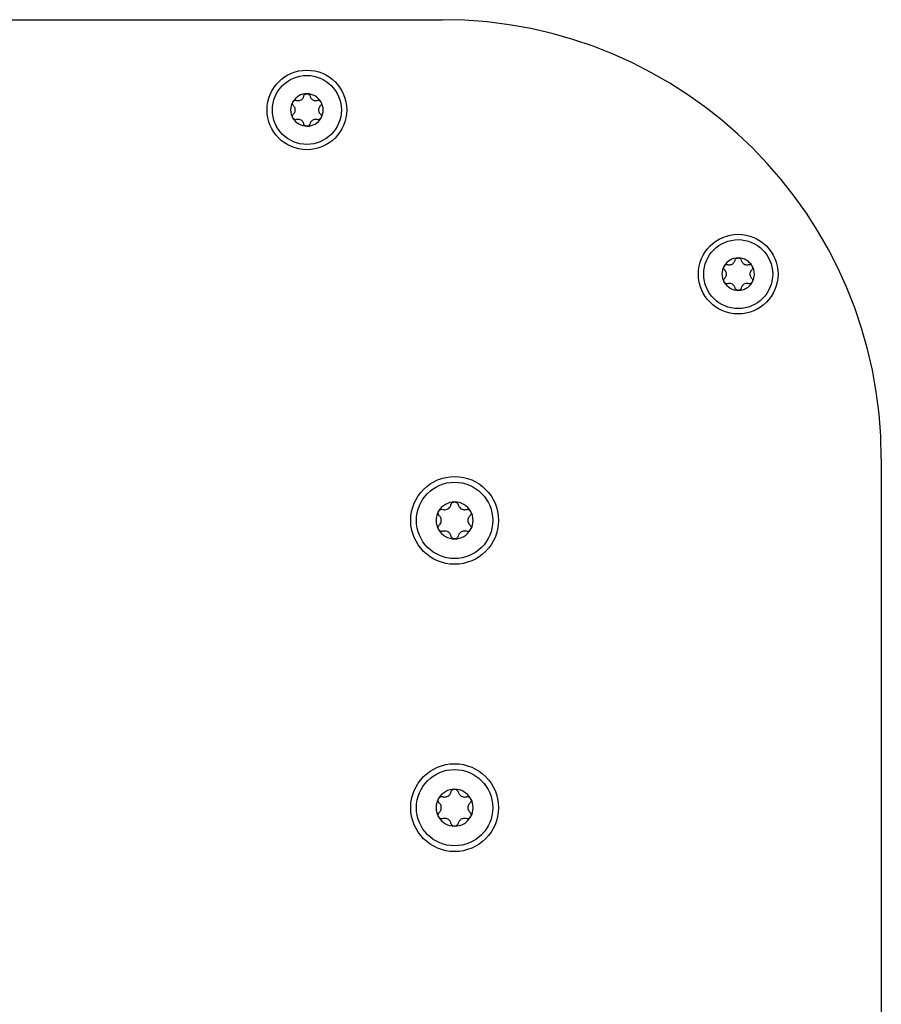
# Model space of a CAD drawing. Extents: x 1107 to 4046, y 937 to 3355.
# Tile 12 of 49: x 2187 to 2292, y 1297 to 1417. Entities that reach past the tile are written whole.
import ezdxf

# ---------------------------------------------------------------- set-up
doc = ezdxf.new("R2010")
doc.units = 0
doc.layers.add('KF_VIDA_L_+_C_TOP', color=7, linetype='CONTINUOUS')

# ---------------------------------------------------------------- blocks, each defined once
blk = doc.blocks.new('KF_VIDA_L_+_C_TOP')
at = {"layer": 'KF_VIDA_L_+_C_TOP'}
for p, q in [((-51.5, 0), (51.5, 0)), ((105, -53.5), (105, -311.5))]:
    blk.add_line(p, q, dxfattribs=at)
for centre, radius in [((35, -11), 4.85), ((35, -11), 4.2), ((87.56, -31), 4.85), ((87.56, -31), 4.2), ((53, -61), 5.35), ((53, -61), 4.65), ((53, -96), 5.35), ((53, -96), 4.65)]:
    blk.add_circle(centre, radius, dxfattribs=at)
for centre, radius, start, end in [((51.5, -53.5), 53.5, 0, 90), ((35, -11), 1.98, 90, 150), ((35, -11), 1.97, 30, 90), ((35, -11), 1.98, 150, 210), ((35, -11), 1.98, 330, 30), ((35, -11), 1.97, 210, 270), ((35, -11), 1.98, 270, 330), ((87.56, -31), 1.98, 90, 150), ((87.56, -31), 1.97, 30, 90), ((87.56, -31), 1.98, 150, 210), ((87.56, -31), 1.98, 330, 30), ((87.56, -31), 1.97, 210, 270), ((87.56, -31), 1.98, 270, 330), ((53, -61), 2.25, 90, 150), ((53, -61), 2.25, 30, 90), ((53, -61), 2.25, 150, 210), ((53, -61), 2.25, 330, 30), ((53, -61), 2.25, 210, 270), ((53, -61), 2.25, 270, 330), ((53, -96), 2.25, 90, 150), ((53, -96), 2.25, 30, 90), ((53, -96), 2.25, 150, 210), ((53, -96), 2.25, 330, 30), ((53, -96), 2.25, 210, 270), ((53, -96), 2.25, 270, 330)]:
    blk.add_arc(centre, radius, start, end, dxfattribs=at)
for points, knots in [([(33.74, -9.83), (33.8, -9.85), (33.85, -9.86), (33.96, -9.86), (34.03, -9.86), (34.16, -9.83), (34.23, -9.8), (34.35, -9.73), (34.4, -9.69), (34.5, -9.59), (34.54, -9.53), (34.59, -9.43), (34.6, -9.38), (34.62, -9.33)], [0.0316524, 0.0316524, 0.0316524, 0.0316524, 0.0483408, 0.0483408, 0.0683806, 0.0683806, 0.0884204, 0.0884204, 0.1084603, 0.1084603, 0.1285001, 0.1285001, 0.1451885, 0.1451885, 0.1451885, 0.1451885]), ([(34.62, -9.33), (34.63, -9.27), (34.65, -9.22), (34.72, -9.13), (34.77, -9.09), (34.88, -9.04), (34.94, -9.03), (35, -9.03)], [0.0210583, 0.0210583, 0.0210583, 0.0210583, 0.03895374, 0.03895374, 0.05689242, 0.05689242, 0.0748311, 0.0748311, 0.0748311, 0.0748311]), ([(35, -9.03), (35.06, -9.03), (35.12, -9.04), (35.23, -9.09), (35.28, -9.13), (35.35, -9.22), (35.37, -9.27), (35.38, -9.33)], [0.0748311, 0.0748311, 0.0748311, 0.0748311, 0.09276978, 0.09276978, 0.11070846, 0.11070846, 0.12860391, 0.12860391, 0.12860391, 0.12860391]), ([(35.38, -9.33), (35.4, -9.38), (35.41, -9.43), (35.46, -9.53), (35.5, -9.59), (35.6, -9.69), (35.65, -9.73), (35.77, -9.8), (35.84, -9.83), (35.97, -9.86), (36.04, -9.86), (36.15, -9.86), (36.2, -9.85), (36.26, -9.83)], [0.0316524, 0.0316524, 0.0316524, 0.0316524, 0.0483408, 0.0483408, 0.0683806, 0.0683806, 0.0884204, 0.0884204, 0.1084603, 0.1084603, 0.1285001, 0.1285001, 0.1451885, 0.1451885, 0.1451885, 0.1451885]), ([(33.36, -10.5), (33.32, -10.46), (33.29, -10.41), (33.24, -10.31), (33.23, -10.25), (33.24, -10.13), (33.26, -10.06), (33.29, -10.01)], [0.02105829, 0.02105829, 0.02105829, 0.02105829, 0.03895374, 0.03895374, 0.05689242, 0.05689242, 0.0748311, 0.0748311, 0.0748311, 0.0748311]), ([(33.29, -10.01), (33.32, -9.96), (33.36, -9.91), (33.46, -9.85), (33.52, -9.83), (33.63, -9.81), (33.69, -9.82), (33.74, -9.83)], [0.0748311, 0.0748311, 0.0748311, 0.0748311, 0.09276978, 0.09276978, 0.11070846, 0.11070846, 0.12860391, 0.12860391, 0.12860391, 0.12860391]), ([(33.36, -11.5), (33.4, -11.47), (33.43, -11.43), (33.5, -11.33), (33.53, -11.27), (33.57, -11.14), (33.58, -11.07), (33.58, -10.93), (33.57, -10.86), (33.53, -10.73), (33.5, -10.67), (33.43, -10.57), (33.4, -10.53), (33.36, -10.5)], [0.0316524, 0.0316524, 0.0316524, 0.0316524, 0.0483408, 0.0483408, 0.0683806, 0.0683806, 0.0884204, 0.0884204, 0.1084603, 0.1084603, 0.1285001, 0.1285001, 0.1451885, 0.1451885, 0.1451885, 0.1451885]), ([(36.26, -9.83), (36.31, -9.82), (36.37, -9.81), (36.48, -9.83), (36.54, -9.85), (36.64, -9.91), (36.68, -9.96), (36.71, -10.01)], [0.02105829, 0.02105829, 0.02105829, 0.02105829, 0.03895374, 0.03895374, 0.05689242, 0.05689242, 0.0748311, 0.0748311, 0.0748311, 0.0748311]), ([(36.64, -10.5), (36.6, -10.53), (36.57, -10.57), (36.5, -10.67), (36.47, -10.73), (36.43, -10.86), (36.42, -10.93), (36.42, -11.07), (36.43, -11.14), (36.47, -11.27), (36.5, -11.33), (36.57, -11.43), (36.6, -11.47), (36.64, -11.5)], [0.0316524, 0.0316524, 0.0316524, 0.0316524, 0.0483408, 0.0483408, 0.0683806, 0.0683806, 0.0884204, 0.0884204, 0.1084603, 0.1084603, 0.1285001, 0.1285001, 0.1451885, 0.1451885, 0.1451885, 0.1451885]), ([(36.71, -10.01), (36.74, -10.06), (36.76, -10.13), (36.77, -10.25), (36.76, -10.31), (36.71, -10.41), (36.68, -10.46), (36.64, -10.5)], [0.0748311, 0.0748311, 0.0748311, 0.0748311, 0.09276978, 0.09276978, 0.11070846, 0.11070846, 0.12860391, 0.12860391, 0.12860391, 0.12860391]), ([(33.29, -11.99), (33.26, -11.94), (33.24, -11.87), (33.23, -11.75), (33.24, -11.69), (33.29, -11.59), (33.32, -11.54), (33.36, -11.5)], [0.0748311, 0.0748311, 0.0748311, 0.0748311, 0.09276978, 0.09276978, 0.11070846, 0.11070846, 0.12860391, 0.12860391, 0.12860391, 0.12860391]), ([(33.74, -12.17), (33.69, -12.18), (33.63, -12.19), (33.52, -12.17), (33.46, -12.15), (33.36, -12.09), (33.32, -12.04), (33.29, -11.99)], [0.02105829, 0.02105829, 0.02105829, 0.02105829, 0.03895374, 0.03895374, 0.05689242, 0.05689242, 0.0748311, 0.0748311, 0.0748311, 0.0748311]), ([(36.71, -11.99), (36.68, -12.04), (36.64, -12.09), (36.54, -12.15), (36.48, -12.17), (36.37, -12.19), (36.31, -12.18), (36.26, -12.17)], [0.0748311, 0.0748311, 0.0748311, 0.0748311, 0.09276978, 0.09276978, 0.11070846, 0.11070846, 0.12860391, 0.12860391, 0.12860391, 0.12860391]), ([(36.64, -11.5), (36.68, -11.54), (36.71, -11.59), (36.76, -11.69), (36.77, -11.75), (36.76, -11.87), (36.74, -11.94), (36.71, -11.99)], [0.02105829, 0.02105829, 0.02105829, 0.02105829, 0.03895374, 0.03895374, 0.05689242, 0.05689242, 0.0748311, 0.0748311, 0.0748311, 0.0748311]), ([(34.62, -12.67), (34.6, -12.62), (34.59, -12.57), (34.54, -12.47), (34.5, -12.41), (34.4, -12.31), (34.35, -12.27), (34.23, -12.2), (34.16, -12.17), (34.03, -12.14), (33.96, -12.14), (33.85, -12.14), (33.8, -12.15), (33.74, -12.17)], [0.0316524, 0.0316524, 0.0316524, 0.0316524, 0.0483408, 0.0483408, 0.0683806, 0.0683806, 0.0884204, 0.0884204, 0.1084603, 0.1084603, 0.1285001, 0.1285001, 0.1451885, 0.1451885, 0.1451885, 0.1451885]), ([(35, -12.98), (34.94, -12.98), (34.88, -12.96), (34.77, -12.91), (34.72, -12.87), (34.65, -12.78), (34.63, -12.73), (34.62, -12.67)], [0.0748311, 0.0748311, 0.0748311, 0.0748311, 0.09276978, 0.09276978, 0.11070846, 0.11070846, 0.12860391, 0.12860391, 0.12860391, 0.12860391]), ([(35.38, -12.67), (35.37, -12.73), (35.35, -12.78), (35.28, -12.87), (35.23, -12.91), (35.12, -12.96), (35.06, -12.98), (35, -12.98)], [0.02105829, 0.02105829, 0.02105829, 0.02105829, 0.03895374, 0.03895374, 0.05689242, 0.05689242, 0.0748311, 0.0748311, 0.0748311, 0.0748311]), ([(36.26, -12.17), (36.2, -12.15), (36.15, -12.14), (36.04, -12.14), (35.97, -12.14), (35.84, -12.17), (35.77, -12.2), (35.65, -12.27), (35.6, -12.31), (35.5, -12.41), (35.46, -12.47), (35.41, -12.57), (35.4, -12.62), (35.38, -12.67)], [0.0316524, 0.0316524, 0.0316524, 0.0316524, 0.0483408, 0.0483408, 0.0683806, 0.0683806, 0.0884204, 0.0884204, 0.1084603, 0.1084603, 0.1285001, 0.1285001, 0.1451885, 0.1451885, 0.1451885, 0.1451885]), ([(85.85, -30.01), (85.88, -29.96), (85.92, -29.91), (86.02, -29.85), (86.08, -29.83), (86.19, -29.81), (86.25, -29.82), (86.3, -29.83)], [0.0748311, 0.0748311, 0.0748311, 0.0748311, 0.09276978, 0.09276978, 0.11070846, 0.11070846, 0.12860391, 0.12860391, 0.12860391, 0.12860391]), ([(86.3, -29.83), (86.35, -29.85), (86.4, -29.86), (86.52, -29.86), (86.58, -29.86), (86.72, -29.83), (86.79, -29.8), (86.9, -29.73), (86.96, -29.69), (87.05, -29.59), (87.09, -29.53), (87.14, -29.43), (87.16, -29.38), (87.17, -29.33)], [0.0316524, 0.0316524, 0.0316524, 0.0316524, 0.0483408, 0.0483408, 0.0683806, 0.0683806, 0.0884204, 0.0884204, 0.1084603, 0.1084603, 0.1285001, 0.1285001, 0.1451885, 0.1451885, 0.1451885, 0.1451885]), ([(87.17, -29.33), (87.18, -29.27), (87.21, -29.22), (87.28, -29.13), (87.32, -29.09), (87.43, -29.04), (87.5, -29.03), (87.56, -29.03)], [0.0210583, 0.0210583, 0.0210583, 0.0210583, 0.03895374, 0.03895374, 0.05689242, 0.05689242, 0.0748311, 0.0748311, 0.0748311, 0.0748311]), ([(87.56, -29.03), (87.62, -29.03), (87.68, -29.04), (87.79, -29.09), (87.83, -29.13), (87.9, -29.22), (87.93, -29.27), (87.94, -29.33)], [0.0748311, 0.0748311, 0.0748311, 0.0748311, 0.09276978, 0.09276978, 0.11070846, 0.11070846, 0.12860391, 0.12860391, 0.12860391, 0.12860391]), ([(87.94, -29.33), (87.95, -29.38), (87.97, -29.43), (88.02, -29.53), (88.06, -29.59), (88.15, -29.69), (88.21, -29.73), (88.32, -29.8), (88.39, -29.83), (88.53, -29.86), (88.6, -29.86), (88.71, -29.86), (88.76, -29.85), (88.81, -29.83)], [0.0316524, 0.0316524, 0.0316524, 0.0316524, 0.0483408, 0.0483408, 0.0683806, 0.0683806, 0.0884204, 0.0884204, 0.1084603, 0.1084603, 0.1285001, 0.1285001, 0.1451885, 0.1451885, 0.1451885, 0.1451885]), ([(88.81, -29.83), (88.86, -29.82), (88.92, -29.81), (89.03, -29.83), (89.09, -29.85), (89.19, -29.91), (89.24, -29.96), (89.27, -30.01)], [0.02105829, 0.02105829, 0.02105829, 0.02105829, 0.03895374, 0.03895374, 0.05689242, 0.05689242, 0.0748311, 0.0748311, 0.0748311, 0.0748311]), ([(85.92, -30.5), (85.88, -30.46), (85.84, -30.41), (85.8, -30.31), (85.79, -30.25), (85.8, -30.13), (85.82, -30.06), (85.85, -30.01)], [0.02105829, 0.02105829, 0.02105829, 0.02105829, 0.03895374, 0.03895374, 0.05689242, 0.05689242, 0.0748311, 0.0748311, 0.0748311, 0.0748311]), ([(85.92, -31.5), (85.95, -31.47), (85.99, -31.43), (86.05, -31.33), (86.08, -31.27), (86.12, -31.14), (86.13, -31.07), (86.13, -30.93), (86.12, -30.86), (86.08, -30.73), (86.05, -30.67), (85.99, -30.57), (85.95, -30.53), (85.92, -30.5)], [0.0316524, 0.0316524, 0.0316524, 0.0316524, 0.0483408, 0.0483408, 0.0683806, 0.0683806, 0.0884204, 0.0884204, 0.1084603, 0.1084603, 0.1285001, 0.1285001, 0.1451885, 0.1451885, 0.1451885, 0.1451885]), ([(89.19, -30.5), (89.16, -30.53), (89.12, -30.57), (89.06, -30.67), (89.03, -30.73), (88.99, -30.86), (88.98, -30.93), (88.98, -31.07), (88.99, -31.14), (89.03, -31.27), (89.06, -31.33), (89.12, -31.43), (89.16, -31.47), (89.19, -31.5)], [0.0316524, 0.0316524, 0.0316524, 0.0316524, 0.0483408, 0.0483408, 0.0683806, 0.0683806, 0.0884204, 0.0884204, 0.1084603, 0.1084603, 0.1285001, 0.1285001, 0.1451885, 0.1451885, 0.1451885, 0.1451885]), ([(89.27, -30.01), (89.3, -30.06), (89.31, -30.13), (89.32, -30.25), (89.31, -30.31), (89.27, -30.41), (89.24, -30.46), (89.19, -30.5)], [0.0748311, 0.0748311, 0.0748311, 0.0748311, 0.09276978, 0.09276978, 0.11070846, 0.11070846, 0.12860391, 0.12860391, 0.12860391, 0.12860391]), ([(85.85, -31.99), (85.82, -31.94), (85.8, -31.87), (85.79, -31.75), (85.8, -31.69), (85.84, -31.59), (85.88, -31.54), (85.92, -31.5)], [0.0748311, 0.0748311, 0.0748311, 0.0748311, 0.09276978, 0.09276978, 0.11070846, 0.11070846, 0.12860391, 0.12860391, 0.12860391, 0.12860391]), ([(86.3, -32.17), (86.25, -32.18), (86.19, -32.19), (86.08, -32.17), (86.02, -32.15), (85.92, -32.09), (85.88, -32.04), (85.85, -31.99)], [0.02105829, 0.02105829, 0.02105829, 0.02105829, 0.03895374, 0.03895374, 0.05689242, 0.05689242, 0.0748311, 0.0748311, 0.0748311, 0.0748311]), ([(87.17, -32.67), (87.16, -32.62), (87.14, -32.57), (87.09, -32.47), (87.05, -32.41), (86.96, -32.31), (86.9, -32.27), (86.79, -32.2), (86.72, -32.17), (86.58, -32.14), (86.52, -32.14), (86.4, -32.14), (86.35, -32.15), (86.3, -32.17)], [0.0316524, 0.0316524, 0.0316524, 0.0316524, 0.0483408, 0.0483408, 0.0683806, 0.0683806, 0.0884204, 0.0884204, 0.1084603, 0.1084603, 0.1285001, 0.1285001, 0.1451885, 0.1451885, 0.1451885, 0.1451885]), ([(88.81, -32.17), (88.76, -32.15), (88.71, -32.14), (88.6, -32.14), (88.53, -32.14), (88.39, -32.17), (88.32, -32.2), (88.21, -32.27), (88.15, -32.31), (88.06, -32.41), (88.02, -32.47), (87.97, -32.57), (87.95, -32.62), (87.94, -32.67)], [0.0316524, 0.0316524, 0.0316524, 0.0316524, 0.0483408, 0.0483408, 0.0683806, 0.0683806, 0.0884204, 0.0884204, 0.1084603, 0.1084603, 0.1285001, 0.1285001, 0.1451885, 0.1451885, 0.1451885, 0.1451885]), ([(89.27, -31.99), (89.24, -32.04), (89.19, -32.09), (89.09, -32.15), (89.03, -32.17), (88.92, -32.19), (88.86, -32.18), (88.81, -32.17)], [0.0748311, 0.0748311, 0.0748311, 0.0748311, 0.09276978, 0.09276978, 0.11070846, 0.11070846, 0.12860391, 0.12860391, 0.12860391, 0.12860391]), ([(89.19, -31.5), (89.24, -31.54), (89.27, -31.59), (89.31, -31.69), (89.32, -31.75), (89.31, -31.87), (89.3, -31.94), (89.27, -31.99)], [0.02105829, 0.02105829, 0.02105829, 0.02105829, 0.03895374, 0.03895374, 0.05689242, 0.05689242, 0.0748311, 0.0748311, 0.0748311, 0.0748311]), ([(87.56, -32.98), (87.5, -32.98), (87.43, -32.96), (87.32, -32.91), (87.28, -32.87), (87.21, -32.78), (87.18, -32.73), (87.17, -32.67)], [0.0748311, 0.0748311, 0.0748311, 0.0748311, 0.09276978, 0.09276978, 0.11070846, 0.11070846, 0.12860391, 0.12860391, 0.12860391, 0.12860391]), ([(87.94, -32.67), (87.93, -32.73), (87.9, -32.78), (87.83, -32.87), (87.79, -32.91), (87.68, -32.96), (87.62, -32.98), (87.56, -32.98)], [0.02105829, 0.02105829, 0.02105829, 0.02105829, 0.03895374, 0.03895374, 0.05689242, 0.05689242, 0.0748311, 0.0748311, 0.0748311, 0.0748311]), ([(52.56, -59.1), (52.58, -59.03), (52.61, -58.97), (52.68, -58.87), (52.74, -58.83), (52.86, -58.77), (52.93, -58.75), (53, -58.75)], [0.02399046, 0.02399046, 0.02399046, 0.02399046, 0.04437768, 0.04437768, 0.06481415, 0.06481415, 0.08525062, 0.08525062, 0.08525062, 0.08525062]), ([(53, -58.75), (53.07, -58.75), (53.14, -58.77), (53.26, -58.83), (53.32, -58.87), (53.39, -58.97), (53.42, -59.03), (53.44, -59.1)], [0.08525062, 0.08525062, 0.08525062, 0.08525062, 0.10568709, 0.10568709, 0.12612356, 0.12612356, 0.14651078, 0.14651078, 0.14651078, 0.14651078]), ([(51.13, -60.43), (51.09, -60.38), (51.05, -60.33), (51, -60.21), (50.99, -60.14), (51, -60), (51.02, -59.93), (51.05, -59.88)], [0.02399046, 0.02399046, 0.02399046, 0.02399046, 0.04437768, 0.04437768, 0.06481415, 0.06481415, 0.08525062, 0.08525062, 0.08525062, 0.08525062]), ([(51.05, -59.88), (51.09, -59.82), (51.14, -59.76), (51.25, -59.69), (51.32, -59.66), (51.44, -59.65), (51.51, -59.65), (51.57, -59.67)], [0.08525062, 0.08525062, 0.08525062, 0.08525062, 0.10568709, 0.10568709, 0.12612356, 0.12612356, 0.14651078, 0.14651078, 0.14651078, 0.14651078]), ([(51.57, -59.67), (51.63, -59.69), (51.69, -59.7), (51.82, -59.7), (51.89, -59.7), (52.05, -59.66), (52.12, -59.63), (52.26, -59.56), (52.32, -59.51), (52.43, -59.39), (52.47, -59.33), (52.53, -59.21), (52.55, -59.15), (52.56, -59.1)], [0.0360597, 0.0360597, 0.0360597, 0.0360597, 0.0550718, 0.0550718, 0.077902, 0.077902, 0.1007321, 0.1007321, 0.1235623, 0.1235623, 0.1463925, 0.1463925, 0.1654046, 0.1654046, 0.1654046, 0.1654046]), ([(53.44, -59.1), (53.45, -59.15), (53.47, -59.21), (53.53, -59.33), (53.57, -59.39), (53.68, -59.51), (53.74, -59.56), (53.88, -59.63), (53.95, -59.66), (54.11, -59.7), (54.18, -59.7), (54.31, -59.7), (54.37, -59.69), (54.43, -59.67)], [0.0360597, 0.0360597, 0.0360597, 0.0360597, 0.0550718, 0.0550718, 0.077902, 0.077902, 0.1007321, 0.1007321, 0.1235623, 0.1235623, 0.1463925, 0.1463925, 0.1654046, 0.1654046, 0.1654046, 0.1654046]), ([(54.43, -59.67), (54.49, -59.65), (54.56, -59.65), (54.68, -59.66), (54.75, -59.69), (54.86, -59.76), (54.91, -59.82), (54.95, -59.88)], [0.02399046, 0.02399046, 0.02399046, 0.02399046, 0.04437768, 0.04437768, 0.06481415, 0.06481415, 0.08525062, 0.08525062, 0.08525062, 0.08525062]), ([(54.95, -59.88), (54.98, -59.93), (55, -60), (55.01, -60.14), (55, -60.21), (54.95, -60.33), (54.91, -60.38), (54.87, -60.43)], [0.08525062, 0.08525062, 0.08525062, 0.08525062, 0.10568709, 0.10568709, 0.12612356, 0.12612356, 0.14651078, 0.14651078, 0.14651078, 0.14651078]), ([(51.13, -61.57), (51.18, -61.53), (51.21, -61.49), (51.29, -61.38), (51.32, -61.31), (51.37, -61.16), (51.38, -61.08), (51.38, -60.92), (51.37, -60.84), (51.32, -60.69), (51.29, -60.62), (51.21, -60.51), (51.18, -60.47), (51.13, -60.43)], [0.0360597, 0.0360597, 0.0360597, 0.0360597, 0.0550718, 0.0550718, 0.077902, 0.077902, 0.1007321, 0.1007321, 0.1235623, 0.1235623, 0.1463925, 0.1463925, 0.1654046, 0.1654046, 0.1654046, 0.1654046]), ([(54.87, -60.43), (54.82, -60.47), (54.79, -60.51), (54.71, -60.62), (54.68, -60.69), (54.63, -60.84), (54.62, -60.92), (54.62, -61.08), (54.63, -61.16), (54.68, -61.31), (54.71, -61.38), (54.79, -61.49), (54.82, -61.53), (54.87, -61.57)], [0.0360597, 0.0360597, 0.0360597, 0.0360597, 0.0550718, 0.0550718, 0.077902, 0.077902, 0.1007321, 0.1007321, 0.1235623, 0.1235623, 0.1463925, 0.1463925, 0.1654046, 0.1654046, 0.1654046, 0.1654046]), ([(51.05, -62.13), (51.02, -62.07), (51, -62), (50.99, -61.86), (51, -61.79), (51.05, -61.67), (51.09, -61.62), (51.13, -61.57)], [0.08525062, 0.08525062, 0.08525062, 0.08525062, 0.10568709, 0.10568709, 0.12612356, 0.12612356, 0.14651078, 0.14651078, 0.14651078, 0.14651078]), ([(51.57, -62.33), (51.51, -62.35), (51.44, -62.35), (51.32, -62.34), (51.25, -62.31), (51.14, -62.24), (51.09, -62.18), (51.05, -62.13)], [0.02399046, 0.02399046, 0.02399046, 0.02399046, 0.04437768, 0.04437768, 0.06481415, 0.06481415, 0.08525062, 0.08525062, 0.08525062, 0.08525062]), ([(52.56, -62.9), (52.55, -62.85), (52.53, -62.79), (52.47, -62.67), (52.43, -62.61), (52.32, -62.49), (52.26, -62.44), (52.12, -62.37), (52.05, -62.34), (51.89, -62.3), (51.82, -62.3), (51.69, -62.3), (51.63, -62.31), (51.57, -62.33)], [0.0360597, 0.0360597, 0.0360597, 0.0360597, 0.0550718, 0.0550718, 0.077902, 0.077902, 0.1007321, 0.1007321, 0.1235623, 0.1235623, 0.1463925, 0.1463925, 0.1654046, 0.1654046, 0.1654046, 0.1654046]), ([(54.43, -62.33), (54.37, -62.31), (54.31, -62.3), (54.18, -62.3), (54.11, -62.3), (53.95, -62.34), (53.88, -62.37), (53.74, -62.44), (53.68, -62.49), (53.57, -62.61), (53.53, -62.67), (53.47, -62.79), (53.45, -62.85), (53.44, -62.9)], [0.0360597, 0.0360597, 0.0360597, 0.0360597, 0.0550718, 0.0550718, 0.077902, 0.077902, 0.1007321, 0.1007321, 0.1235623, 0.1235623, 0.1463925, 0.1463925, 0.1654046, 0.1654046, 0.1654046, 0.1654046]), ([(54.95, -62.13), (54.91, -62.18), (54.86, -62.24), (54.75, -62.31), (54.68, -62.34), (54.56, -62.35), (54.49, -62.35), (54.43, -62.33)], [0.08525062, 0.08525062, 0.08525062, 0.08525062, 0.10568709, 0.10568709, 0.12612356, 0.12612356, 0.14651078, 0.14651078, 0.14651078, 0.14651078]), ([(54.87, -61.57), (54.91, -61.62), (54.95, -61.67), (55, -61.79), (55.01, -61.86), (55, -62), (54.98, -62.07), (54.95, -62.13)], [0.02399046, 0.02399046, 0.02399046, 0.02399046, 0.04437768, 0.04437768, 0.06481415, 0.06481415, 0.08525062, 0.08525062, 0.08525062, 0.08525062]), ([(53, -63.25), (52.93, -63.25), (52.86, -63.23), (52.74, -63.17), (52.68, -63.13), (52.61, -63.03), (52.58, -62.97), (52.56, -62.9)], [0.08525062, 0.08525062, 0.08525062, 0.08525062, 0.10568709, 0.10568709, 0.12612356, 0.12612356, 0.14651078, 0.14651078, 0.14651078, 0.14651078]), ([(53.44, -62.9), (53.42, -62.97), (53.39, -63.03), (53.32, -63.13), (53.26, -63.17), (53.14, -63.23), (53.07, -63.25), (53, -63.25)], [0.02399046, 0.02399046, 0.02399046, 0.02399046, 0.04437768, 0.04437768, 0.06481415, 0.06481415, 0.08525062, 0.08525062, 0.08525062, 0.08525062]), ([(51.05, -94.88), (51.09, -94.82), (51.14, -94.76), (51.25, -94.69), (51.32, -94.66), (51.44, -94.65), (51.51, -94.65), (51.57, -94.67)], [0.08525062, 0.08525062, 0.08525062, 0.08525062, 0.10568709, 0.10568709, 0.12612356, 0.12612356, 0.14651078, 0.14651078, 0.14651078, 0.14651078]), ([(51.57, -94.67), (51.63, -94.69), (51.69, -94.7), (51.82, -94.7), (51.89, -94.7), (52.05, -94.66), (52.12, -94.63), (52.26, -94.56), (52.32, -94.51), (52.43, -94.39), (52.47, -94.33), (52.53, -94.21), (52.55, -94.15), (52.56, -94.1)], [0.0360597, 0.0360597, 0.0360597, 0.0360597, 0.0550718, 0.0550718, 0.077902, 0.077902, 0.1007321, 0.1007321, 0.1235623, 0.1235623, 0.1463925, 0.1463925, 0.1654046, 0.1654046, 0.1654046, 0.1654046]), ([(52.56, -94.1), (52.58, -94.03), (52.61, -93.97), (52.68, -93.87), (52.74, -93.83), (52.86, -93.77), (52.93, -93.75), (53, -93.75)], [0.02399046, 0.02399046, 0.02399046, 0.02399046, 0.04437768, 0.04437768, 0.06481415, 0.06481415, 0.08525062, 0.08525062, 0.08525062, 0.08525062]), ([(53, -93.75), (53.07, -93.75), (53.14, -93.77), (53.26, -93.83), (53.32, -93.87), (53.39, -93.97), (53.42, -94.03), (53.44, -94.1)], [0.08525062, 0.08525062, 0.08525062, 0.08525062, 0.10568709, 0.10568709, 0.12612356, 0.12612356, 0.14651078, 0.14651078, 0.14651078, 0.14651078]), ([(53.44, -94.1), (53.45, -94.15), (53.47, -94.21), (53.53, -94.33), (53.57, -94.39), (53.68, -94.51), (53.74, -94.56), (53.88, -94.63), (53.95, -94.66), (54.11, -94.7), (54.18, -94.7), (54.31, -94.7), (54.37, -94.69), (54.43, -94.67)], [0.0360597, 0.0360597, 0.0360597, 0.0360597, 0.0550718, 0.0550718, 0.077902, 0.077902, 0.1007321, 0.1007321, 0.1235623, 0.1235623, 0.1463925, 0.1463925, 0.1654046, 0.1654046, 0.1654046, 0.1654046]), ([(54.43, -94.67), (54.49, -94.65), (54.56, -94.65), (54.68, -94.66), (54.75, -94.69), (54.86, -94.76), (54.91, -94.82), (54.95, -94.88)], [0.02399046, 0.02399046, 0.02399046, 0.02399046, 0.04437768, 0.04437768, 0.06481415, 0.06481415, 0.08525062, 0.08525062, 0.08525062, 0.08525062]), ([(51.13, -95.43), (51.09, -95.38), (51.05, -95.33), (51, -95.21), (50.99, -95.14), (51, -95), (51.02, -94.93), (51.05, -94.88)], [0.02399046, 0.02399046, 0.02399046, 0.02399046, 0.04437768, 0.04437768, 0.06481415, 0.06481415, 0.08525062, 0.08525062, 0.08525062, 0.08525062]), ([(51.13, -96.57), (51.18, -96.53), (51.21, -96.49), (51.29, -96.38), (51.32, -96.31), (51.37, -96.16), (51.38, -96.08), (51.38, -95.92), (51.37, -95.84), (51.32, -95.69), (51.29, -95.62), (51.21, -95.51), (51.18, -95.47), (51.13, -95.43)], [0.0360597, 0.0360597, 0.0360597, 0.0360597, 0.0550718, 0.0550718, 0.077902, 0.077902, 0.1007321, 0.1007321, 0.1235623, 0.1235623, 0.1463925, 0.1463925, 0.1654046, 0.1654046, 0.1654046, 0.1654046]), ([(54.87, -95.43), (54.82, -95.47), (54.79, -95.51), (54.71, -95.62), (54.68, -95.69), (54.63, -95.84), (54.62, -95.92), (54.62, -96.08), (54.63, -96.16), (54.68, -96.31), (54.71, -96.38), (54.79, -96.49), (54.82, -96.53), (54.87, -96.57)], [0.0360597, 0.0360597, 0.0360597, 0.0360597, 0.0550718, 0.0550718, 0.077902, 0.077902, 0.1007321, 0.1007321, 0.1235623, 0.1235623, 0.1463925, 0.1463925, 0.1654046, 0.1654046, 0.1654046, 0.1654046]), ([(54.95, -94.88), (54.98, -94.93), (55, -95), (55.01, -95.14), (55, -95.21), (54.95, -95.33), (54.91, -95.38), (54.87, -95.43)], [0.08525062, 0.08525062, 0.08525062, 0.08525062, 0.10568709, 0.10568709, 0.12612356, 0.12612356, 0.14651078, 0.14651078, 0.14651078, 0.14651078]), ([(51.05, -97.13), (51.02, -97.07), (51, -97), (50.99, -96.86), (51, -96.79), (51.05, -96.67), (51.09, -96.62), (51.13, -96.57)], [0.08525062, 0.08525062, 0.08525062, 0.08525062, 0.10568709, 0.10568709, 0.12612356, 0.12612356, 0.14651078, 0.14651078, 0.14651078, 0.14651078]), ([(51.57, -97.33), (51.51, -97.35), (51.44, -97.35), (51.32, -97.34), (51.25, -97.31), (51.14, -97.24), (51.09, -97.18), (51.05, -97.13)], [0.02399046, 0.02399046, 0.02399046, 0.02399046, 0.04437768, 0.04437768, 0.06481415, 0.06481415, 0.08525062, 0.08525062, 0.08525062, 0.08525062]), ([(54.95, -97.13), (54.91, -97.18), (54.86, -97.24), (54.75, -97.31), (54.68, -97.34), (54.56, -97.35), (54.49, -97.35), (54.43, -97.33)], [0.08525062, 0.08525062, 0.08525062, 0.08525062, 0.10568709, 0.10568709, 0.12612356, 0.12612356, 0.14651078, 0.14651078, 0.14651078, 0.14651078]), ([(54.87, -96.57), (54.91, -96.62), (54.95, -96.67), (55, -96.79), (55.01, -96.86), (55, -97), (54.98, -97.07), (54.95, -97.13)], [0.02399046, 0.02399046, 0.02399046, 0.02399046, 0.04437768, 0.04437768, 0.06481415, 0.06481415, 0.08525062, 0.08525062, 0.08525062, 0.08525062]), ([(52.56, -97.9), (52.55, -97.85), (52.53, -97.79), (52.47, -97.67), (52.43, -97.61), (52.32, -97.49), (52.26, -97.44), (52.12, -97.37), (52.05, -97.34), (51.89, -97.3), (51.82, -97.3), (51.69, -97.3), (51.63, -97.31), (51.57, -97.33)], [0.0360597, 0.0360597, 0.0360597, 0.0360597, 0.0550718, 0.0550718, 0.077902, 0.077902, 0.1007321, 0.1007321, 0.1235623, 0.1235623, 0.1463925, 0.1463925, 0.1654046, 0.1654046, 0.1654046, 0.1654046]), ([(53, -98.25), (52.93, -98.25), (52.86, -98.23), (52.74, -98.17), (52.68, -98.13), (52.61, -98.03), (52.58, -97.97), (52.56, -97.9)], [0.08525062, 0.08525062, 0.08525062, 0.08525062, 0.10568709, 0.10568709, 0.12612356, 0.12612356, 0.14651078, 0.14651078, 0.14651078, 0.14651078]), ([(53.44, -97.9), (53.42, -97.97), (53.39, -98.03), (53.32, -98.13), (53.26, -98.17), (53.14, -98.23), (53.07, -98.25), (53, -98.25)], [0.02399046, 0.02399046, 0.02399046, 0.02399046, 0.04437768, 0.04437768, 0.06481415, 0.06481415, 0.08525062, 0.08525062, 0.08525062, 0.08525062]), ([(54.43, -97.33), (54.37, -97.31), (54.31, -97.3), (54.18, -97.3), (54.11, -97.3), (53.95, -97.34), (53.88, -97.37), (53.74, -97.44), (53.68, -97.49), (53.57, -97.61), (53.53, -97.67), (53.47, -97.79), (53.45, -97.85), (53.44, -97.9)], [0.0360597, 0.0360597, 0.0360597, 0.0360597, 0.0550718, 0.0550718, 0.077902, 0.077902, 0.1007321, 0.1007321, 0.1235623, 0.1235623, 0.1463925, 0.1463925, 0.1654046, 0.1654046, 0.1654046, 0.1654046])]:
    blk.add_open_spline(points, degree=3, knots=knots, dxfattribs=at)

msp = doc.modelspace()

# ---------------------------------------------------------------- block references
at = {"layer": 'KF_VIDA_L_+_C_TOP'}
msp.add_blockref('KF_VIDA_L_+_C_TOP', (2186.98, 1416.68), dxfattribs=at)

doc.saveas('drawing.dxf')
